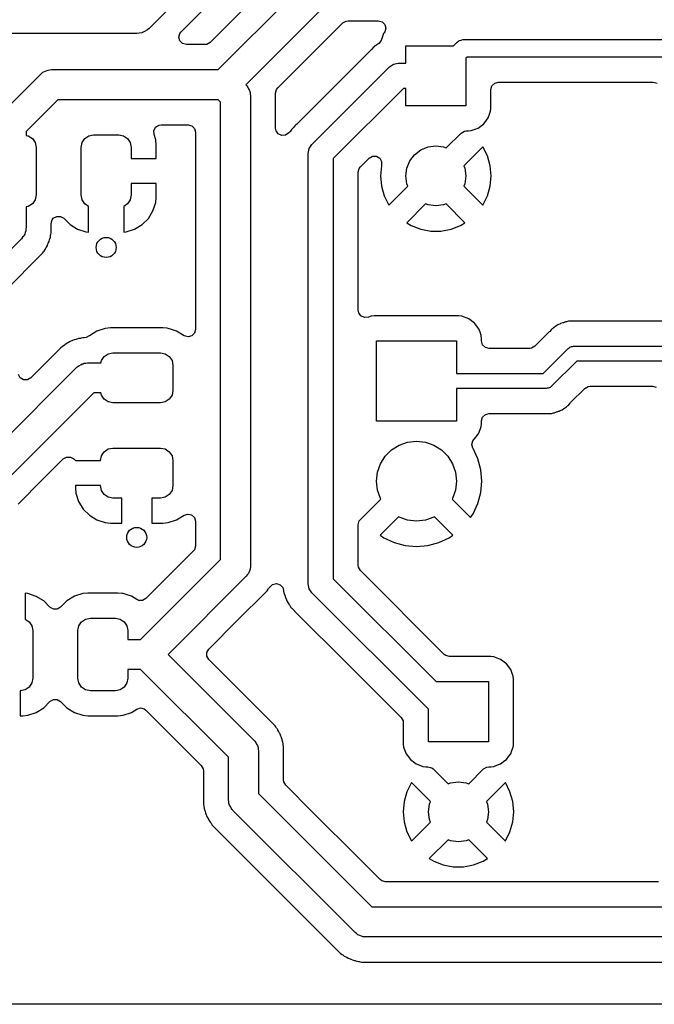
# Model space of a CAD drawing. Extents: x 44 to 146, y -87 to -25.
# Tile 3 of 40: x 63 to 75, y -87 to -67. Entities that reach past the tile are written whole.
import ezdxf

# ---------------------------------------------------------------- set-up
doc = ezdxf.new("R2010")
doc.units = 0
doc.layers.add('BLACK', color=7, linetype='CONTINUOUS')

msp = doc.modelspace()

# ---------------------------------------------------------------- linework, layer by layer
at = {"layer": 'BLACK', "linetype": 'CONTINUOUS'}
for p, q in [((67.675775, -64.95), (65.373087, -67.252687)), ((68.418063, -65.704859), (66.590263, -67.532659)), ((66.753936, -68.0768), (68.742868, -66.087868)), ((66.011647, -67.321941), (66.856948, -66.476641)), ((69.079264, -66.6), (67.302464, -68.3768)), ((65.373087, -67.252687), (65.345481, -67.276068)), ((68.592188, -67.79489), (69.242937, -67.144141)), ((69.242937, -67.144141), (69.309732, -67.105577)), ((69.309732, -67.105577), (69.348296, -67.1005)), ((69.348296, -67.1005), (69.951054, -67.1005)), ((69.951054, -67.1005), (70.025554, -67.120462)), ((70.025554, -67.120462), (70.080092, -67.175)), ((70.080092, -67.175), (70.100054, -67.2495)), ((70.100054, -67.2495), (70.080092, -67.324)), ((65.1256, -67.3552), (59.697775, -67.3552)), ((65.175377, -67.346893), (65.1256, -67.3552)), ((65.225468, -67.34065), (65.175377, -67.346893)), ((65.232036, -67.337438), (65.225468, -67.34065)), ((65.239245, -67.336236), (65.232036, -67.337438)), ((65.283626, -67.312217), (65.239245, -67.336236)), ((65.328977, -67.290047), (65.283626, -67.312217)), ((65.336733, -67.283477), (65.328977, -67.290047)), ((65.340574, -67.281399), (65.336733, -67.283477)), ((65.345481, -67.276068), (65.340574, -67.281399)), ((65.968006, -67.4273), (65.987968, -67.3528)), ((65.987968, -67.5018), (65.968006, -67.4273)), ((65.987968, -67.3528), (66.011647, -67.321941)), ((70.056203, -67.357668), (70.005399, -67.493884)), ((70.056204, -67.357666), (70.056203, -67.357668)), ((70.070334, -67.338793), (70.056204, -67.357666)), ((70.080092, -67.324), (70.070334, -67.338793)), ((66.042506, -67.556338), (65.987968, -67.5018)), ((66.117006, -67.5763), (66.042506, -67.556338)), ((66.484904, -67.5763), (66.117006, -67.5763)), ((66.523468, -67.571223), (66.484904, -67.5763)), ((66.590263, -67.532659), (66.523468, -67.571223)), ((69.864305, -67.621168), (69.813097, -67.675444)), ((69.870952, -67.615591), (69.864305, -67.621168)), ((69.874357, -67.612437), (69.870763, -67.615365)), ((69.870763, -67.615365), (69.870952, -67.615591)), ((69.87454, -67.612668), (69.874357, -67.612437)), ((69.881346, -67.607286), (69.87454, -67.612668)), ((69.944017, -67.568629), (69.881346, -67.607286)), ((69.96066, -67.55671), (69.944017, -67.568629)), ((70.005399, -67.493884), (69.96066, -67.55671)), ((70.5, -67.95), (70.5, -67.6)), ((70.5, -67.6), (71.452513, -67.6)), ((71.452513, -67.6), (71.526256, -67.526257)), ((71.526256, -67.526257), (71.559465, -67.500239)), ((71.559465, -67.500239), (71.564625, -67.49863)), ((71.564625, -67.49863), (71.568673, -67.495045)), ((71.568673, -67.495045), (71.604361, -67.486248)), ((71.604361, -67.486248), (71.639433, -67.47532)), ((71.639433, -67.47532), (71.644749, -67.476294)), ((71.644749, -67.476294), (71.65, -67.475)), ((71.65, -67.475), (81.112, -67.475)), ((67.944141, -68.442936), (68.592188, -67.79489)), ((69.81008, -67.67855), (68.315646, -69.172984)), ((69.813097, -67.675444), (69.81008, -67.67855)), ((71.722487, -67.825), (71.7, -67.847487)), ((71.7, -67.847487), (71.7, -68.8)), ((81.039512, -67.825), (71.722487, -67.825)), ((68.623223, -69.573223), (70.173223, -68.023223)), ((70.173223, -68.023223), (70.254329, -67.96903)), ((70.254329, -67.96903), (70.35, -67.95)), ((70.35, -67.95), (70.5, -67.95)), ((62.403868, -68.972468), (63.211668, -68.164668)), ((63.211668, -68.164668), (63.219164, -68.158443)), ((63.219164, -68.158443), (63.221691, -68.155097)), ((63.221691, -68.155097), (63.227597, -68.151439)), ((63.227597, -68.151439), (63.254259, -68.1293)), ((63.254259, -68.1293), (63.285965, -68.1153)), ((63.285965, -68.1153), (63.315428, -68.097058)), ((63.315428, -68.097058), (63.335982, -68.093215)), ((63.335982, -68.093215), (63.355115, -68.084768)), ((63.355115, -68.084768), (63.389735, -68.083167)), ((63.389735, -68.083167), (63.4238, -68.0768)), ((63.4238, -68.0768), (66.753936, -68.0768)), ((67.302464, -68.3768), (67.312132, -68.386468)), ((67.312132, -68.386468), (67.318356, -68.393964)), ((67.318356, -68.393964), (67.321703, -68.396491)), ((67.321703, -68.396491), (67.32536, -68.402397)), ((67.32536, -68.402397), (67.3475, -68.429059)), ((67.3475, -68.429059), (67.361499, -68.460765)), ((72.2005, -68.4745), (72.220462, -68.4)), ((72.220462, -68.4), (72.275, -68.345462)), ((72.275, -68.345462), (72.3495, -68.3255)), ((72.3495, -68.3255), (75.44166, -68.3255)), ((75.44166, -68.3255), (75.51616, -68.345462)), ((67.361499, -68.460765), (67.379742, -68.490228)), ((67.379742, -68.490228), (67.383584, -68.510782)), ((67.383584, -68.510782), (67.392032, -68.529915)), ((67.392032, -68.529915), (67.393632, -68.564535)), ((67.393632, -68.564535), (67.4, -68.5986)), ((67.4, -68.5986), (67.4, -77.9848)), ((67.9005, -68.548295), (67.920462, -68.473795)), ((67.9005, -69.245038), (67.9005, -68.548295)), ((67.920462, -68.473795), (67.944141, -68.442936)), ((70.453554, -68.45), (69.05, -69.853554)), ((70.5, -68.45), (70.453554, -68.45)), ((70.5, -68.8), (70.5, -68.45)), ((72.2005, -68.847867), (72.2005, -68.4745)), ((63.548064, -68.6768), (62.916, -69.308864)), ((66.753936, -68.6768), (63.548064, -68.6768)), ((66.8, -68.722864), (66.753936, -68.6768)), ((66.8, -77.860536), (66.8, -68.722864)), ((71.7, -68.8), (70.5, -68.8)), ((72.143797, -69.042329), (72.173481, -68.96274)), ((72.173481, -68.96274), (72.194091, -68.907483)), ((72.194091, -68.907483), (72.19921, -68.859869)), ((72.19921, -68.859869), (72.200499, -68.847885)), ((72.200499, -68.847885), (72.2005, -68.847867)), ((65.50146, -69.227246), (65.565899, -69.184863)), ((65.565899, -69.184863), (65.612767, -69.1773)), ((65.612767, -69.1773), (66.1505, -69.1773)), ((66.1505, -69.1773), (66.225, -69.197262)), ((66.225, -69.197262), (66.279538, -69.2518)), ((68.28147, -69.200389), (68.250331, -69.237498)), ((68.299269, -69.187137), (68.28147, -69.200389)), ((68.315646, -69.172984), (68.299269, -69.187137)), ((71.942333, -69.243795), (72.004492, -69.197262)), ((72.004492, -69.197262), (72.057546, -69.157546)), ((72.057546, -69.157546), (72.11313, -69.083295)), ((72.11313, -69.083295), (72.143795, -69.042333)), ((72.143795, -69.042333), (72.143797, -69.042329)), ((62.916, -69.308864), (62.916, -69.388945)), ((62.916, -69.388945), (62.961671, -69.39803)), ((62.961671, -69.39803), (63.042777, -69.452223)), ((64.089223, -69.452223), (64.170329, -69.39803)), ((64.170329, -69.39803), (64.266, -69.379)), ((64.266, -69.379), (64.766, -69.379)), ((64.766, -69.379), (64.861671, -69.39803)), ((64.861671, -69.39803), (64.942777, -69.452223)), ((65.466845, -69.29617), (65.50146, -69.227246)), ((65.47133, -69.373168), (65.466845, -69.29617)), ((65.505505, -69.476303), (65.47133, -69.373168)), ((66.279538, -69.2518), (66.2995, -69.3263)), ((66.2995, -69.3263), (66.2995, -73.266335)), ((67.909487, -69.296002), (67.9005, -69.245038)), ((67.953727, -69.359181), (67.909487, -69.296002)), ((68.02363, -69.391775), (67.953727, -69.359181)), ((68.100464, -69.385051), (68.02363, -69.391775)), ((68.163643, -69.340811), (68.100464, -69.385051)), ((68.168797, -69.334669), (68.163643, -69.340811)), ((68.190164, -69.309203), (68.168797, -69.334669)), ((68.21666, -69.277625), (68.190164, -69.309203)), ((68.219389, -69.274275), (68.21666, -69.277625)), ((68.238408, -69.250223), (68.219389, -69.274275)), ((68.241568, -69.247063), (68.238408, -69.250223)), ((68.250331, -69.237498), (68.241568, -69.247063)), ((71.305291, -69.641155), (71.602306, -69.34414)), ((71.602306, -69.34414), (71.669101, -69.305576)), ((71.669101, -69.305576), (71.707664, -69.300499)), ((71.707664, -69.300499), (71.747872, -69.300499)), ((71.747872, -69.300499), (71.807483, -69.294091)), ((71.807483, -69.294091), (71.924759, -69.25035)), ((71.924759, -69.25035), (71.942329, -69.243797)), ((71.942329, -69.243797), (71.942333, -69.243795)), ((63.042777, -69.452223), (63.09697, -69.533329)), ((63.09697, -69.533329), (63.116, -69.629)), ((64.016, -69.629), (64.03503, -69.533329)), ((64.03503, -69.533329), (64.089223, -69.452223)), ((64.942777, -69.452223), (64.99697, -69.533329)), ((64.99697, -69.533329), (65.016, -69.629)), ((65.515999, -69.579026), (65.505505, -69.476303)), ((65.515999, -69.854), (65.515999, -69.579026)), ((68.56903, -69.654329), (68.623223, -69.573223)), ((70.944709, -69.620445), (71.1, -69.6)), ((71.1, -69.6), (71.255291, -69.620445)), ((72.037466, -69.616087), (71.658844, -69.994708)), ((72.039245, -69.618443), (72.037466, -69.616087)), ((72.130113, -69.80093), (72.039245, -69.618443)), ((63.116, -69.629), (63.116, -70.579)), ((64.016, -70.579), (64.016, -69.629)), ((65.016, -69.629), (65.016, -69.854)), ((68.55, -69.75), (68.56903, -69.654329)), ((68.55, -78.35), (68.55, -69.75)), ((69.767389, -69.843978), (69.834183, -69.805415)), ((69.834183, -69.805415), (69.911311, -69.805415)), ((69.911311, -69.805415), (69.978106, -69.843979)), ((70.580385, -69.9), (70.675736, -69.775736)), ((70.675736, -69.775736), (70.8, -69.680385)), ((70.8, -69.680385), (70.944709, -69.620445)), ((71.255291, -69.620445), (71.305291, -69.641155)), ((72.185903, -69.997014), (72.130113, -69.80093)), ((65.016, -69.854), (65.515999, -69.854)), ((69.05, -69.853554), (69.05, -78.246446)), ((69.594137, -70.01723), (69.767389, -69.843978)), ((69.978106, -69.843979), (70.01667, -69.910774)), ((70.014096, -69.997014), (69.995287, -70.199995)), ((70.01606, -69.99011), (70.014096, -69.997011)), ((70.014096, -69.997011), (70.014096, -69.997014)), ((70.01667, -69.987902), (70.01606, -69.99011)), ((70.01667, -69.910774), (70.01667, -69.987902)), ((70.520445, -70.044709), (70.580385, -69.9)), ((71.658844, -69.994708), (71.679555, -70.044709)), ((72.204713, -70.199995), (72.185903, -69.997014)), ((69.5505, -70.122585), (69.570462, -70.048085)), ((69.5505, -71.13424), (69.5505, -70.122585)), ((69.570462, -70.048085), (69.594137, -70.01723)), ((69.995287, -70.199995), (69.995287, -70.200004)), ((69.995287, -70.200004), (70.014096, -70.402985)), ((70.5, -70.2), (70.520445, -70.044709)), ((70.520445, -70.355291), (70.5, -70.2)), ((71.679555, -70.044709), (71.7, -70.2)), ((71.7, -70.2), (71.679555, -70.355291)), ((72.185903, -70.402985), (72.204713, -70.200004)), ((72.204713, -70.200004), (72.204713, -70.199995)), ((65.516, -70.354), (65.016, -70.354)), ((65.016, -70.354), (65.016, -70.579)), ((65.516, -70.628979), (65.516, -70.354)), ((70.014096, -70.402985), (70.069885, -70.599064)), ((70.162533, -70.783912), (70.541155, -70.405289)), ((70.541155, -70.405289), (70.520445, -70.355291)), ((71.679555, -70.355291), (71.658844, -70.40529)), ((71.658844, -70.40529), (72.037465, -70.783911)), ((72.130113, -70.599069), (72.185903, -70.402985)), ((63.116, -70.579), (63.09697, -70.674671)), ((64.03503, -70.674671), (64.016, -70.579)), ((65.016, -70.579), (64.99697, -70.674671)), ((70.069885, -70.599064), (70.160754, -70.781556)), ((72.039249, -70.78155), (72.130113, -70.599069)), ((63.042777, -70.755777), (62.961671, -70.80997)), ((63.09697, -70.674671), (63.042777, -70.755777)), ((64.089223, -70.755777), (64.03503, -70.674671)), ((64.166, -70.807077), (64.089223, -70.755777)), ((64.942777, -70.755777), (64.866, -70.807077)), ((64.99697, -70.674671), (64.942777, -70.755777)), ((65.450357, -70.898121), (65.505505, -70.731697)), ((65.505505, -70.731697), (65.505507, -70.731688)), ((65.505507, -70.731688), (65.515999, -70.628989)), ((65.515999, -70.628989), (65.516, -70.628979)), ((70.160754, -70.781556), (70.162533, -70.783912)), ((70.894708, -70.758844), (70.519312, -71.13424)), ((70.944709, -70.779555), (70.894708, -70.758844)), ((71.1, -70.8), (70.944709, -70.779555)), ((71.255291, -70.779555), (71.1, -70.8)), ((71.305291, -70.758844), (71.255291, -70.779555)), ((71.680686, -71.13424), (71.305291, -70.758844)), ((72.037465, -70.783911), (72.037466, -70.783911)), ((72.037466, -70.783911), (72.039241, -70.781561)), ((72.039241, -70.781561), (72.039249, -70.78155)), ((62.961671, -70.80997), (62.916, -70.819054)), ((62.916, -70.819054), (62.916, -71.242)), ((64.166, -71.323889), (64.166, -70.807077)), ((64.866, -70.807077), (64.866, -71.323888)), ((65.358319, -71.04734), (65.450357, -70.898121)), ((63.4165, -71.151586), (63.436462, -71.077086)), ((63.4165, -71.151805), (63.4165, -71.151586)), ((63.4165, -71.332194), (63.4165, -71.151805)), ((63.436462, -71.077086), (63.460141, -71.046227)), ((63.460141, -71.046227), (63.460995, -71.045373)), ((63.460995, -71.045373), (63.52779, -71.006809)), ((63.52779, -71.006809), (63.604918, -71.006809)), ((63.604918, -71.006809), (63.671713, -71.045373)), ((63.671713, -71.045373), (63.797659, -71.171319)), ((63.797659, -71.171319), (63.946878, -71.263357)), ((65.085121, -71.263357), (65.23434, -71.171319)), ((65.23434, -71.171319), (65.358319, -71.04734)), ((69.5505, -72.881647), (69.5505, -71.13424)), ((70.519312, -71.13424), (70.607581, -71.188896)), ((70.607581, -71.188896), (70.797682, -71.262541)), ((71.402317, -71.262541), (71.592413, -71.188897)), ((71.592413, -71.188897), (71.680686, -71.13424)), ((62.878619, -71.380429), (62.871065, -71.39993)), ((62.890438, -71.363177), (62.878619, -71.380429)), ((62.898373, -71.329438), (62.890438, -71.363177)), ((62.910892, -71.297125), (62.898373, -71.329438)), ((62.914088, -71.262623), (62.910892, -71.297125)), ((62.915681, -71.255855), (62.914088, -71.262623)), ((62.916, -71.242), (62.915101, -71.251699)), ((62.915101, -71.251699), (62.915681, -71.255855)), ((63.401368, -71.421255), (63.405496, -71.384612)), ((63.405496, -71.384612), (63.408295, -71.36814)), ((63.408295, -71.36814), (63.4165, -71.332194)), ((63.946878, -71.263357), (64.113302, -71.318505)), ((64.113302, -71.318505), (64.113311, -71.318507)), ((64.113311, -71.318507), (64.166, -71.323889)), ((64.866, -71.323888), (64.918696, -71.318505)), ((64.918696, -71.318505), (65.085121, -71.263357)), ((70.797682, -71.262541), (70.998065, -71.299999)), ((70.998065, -71.299999), (70.998073, -71.3)), ((70.998073, -71.3), (71.201927, -71.3)), ((71.201927, -71.3), (71.201934, -71.299999)), ((71.201934, -71.299999), (71.402317, -71.262541)), ((62.828132, -71.454132), (61.972, -72.310264)), ((62.847717, -71.42554), (62.828132, -71.454132)), ((62.871065, -71.39993), (62.847717, -71.42554)), ((63.342893, -71.588368), (63.353969, -71.556716)), ((63.353969, -71.556716), (63.360363, -71.541278)), ((63.360363, -71.541278), (63.37636, -71.508061)), ((63.37636, -71.508061), (63.384566, -71.472105)), ((63.384566, -71.472105), (63.389185, -71.456071)), ((63.389185, -71.456071), (63.401368, -71.421255)), ((62.516141, -72.473937), (63.213827, -71.776251)), ((63.213827, -71.776251), (63.219521, -71.770557)), ((63.219521, -71.770557), (63.245816, -71.744262)), ((63.245816, -71.744262), (63.265431, -71.713042)), ((63.265431, -71.713042), (63.275099, -71.699415)), ((63.275099, -71.699415), (63.298092, -71.670586)), ((63.298092, -71.670586), (63.314095, -71.637353)), ((63.314095, -71.637353), (63.322167, -71.622748)), ((63.322167, -71.622748), (63.341789, -71.591522)), ((63.341789, -71.591522), (63.342893, -71.588368)), ((69.559893, -72.933714), (69.5505, -72.881647)), ((69.604631, -72.996542), (69.559893, -72.933714)), ((69.674788, -73.028583), (69.604631, -72.996542)), ((69.751567, -73.021254), (69.674788, -73.028583)), ((69.806116, -73.000909), (69.751567, -73.021254)), ((69.806121, -73.000908), (69.806116, -73.000909)), ((69.865711, -72.994502), (69.806121, -73.000908)), ((69.865736, -72.9945), (69.865711, -72.994502)), ((71.561476, -72.9945), (69.865736, -72.9945)), ((71.621082, -73.000908), (71.561476, -72.9945)), ((71.755929, -73.051202), (71.621082, -73.000908)), ((71.755933, -73.051204), (71.755929, -73.051202)), ((71.871144, -73.137452), (71.755933, -73.051204)), ((71.871147, -73.137455), (71.871144, -73.137452)), ((71.957395, -73.252666), (71.871147, -73.137455)), ((73.57302, -73.158061), (73.552034, -73.168342)), ((73.5896, -73.148256), (73.57302, -73.158061)), ((73.632311, -73.135847), (73.5896, -73.148256)), ((73.645588, -73.131301), (73.632311, -73.135847)), ((73.686938, -73.114929), (73.645588, -73.131301)), ((73.686946, -73.114927), (73.686938, -73.114929)), ((73.706054, -73.112513), (73.686946, -73.114927)), ((73.728937, -73.107774), (73.706054, -73.112513)), ((73.747425, -73.102403), (73.728937, -73.107774)), ((73.747431, -73.102402), (73.747425, -73.102403)), ((73.791877, -73.101005), (73.747431, -73.102402)), ((73.805845, -73.099907), (73.791877, -73.101005)), ((73.809062, -73.099501), (73.805845, -73.099907)), ((73.809071, -73.0995), (73.809062, -73.099501)), ((73.809075, -73.0995), (73.809071, -73.0995)), ((73.837469, -73.0995), (73.809075, -73.0995)), ((73.842149, -73.099426), (73.837469, -73.0995)), ((73.84321, -73.099392), (73.842149, -73.099426)), ((73.911701, -73.097239), (73.84321, -73.099392)), ((73.921038, -73.098122), (73.911701, -73.097239)), ((73.921086, -73.097603), (73.921038, -73.098122)), ((73.938265, -73.0995), (73.921086, -73.097603)), ((82.992436, -73.0995), (73.938265, -73.0995)), ((64.331266, -73.299186), (64.181938, -73.391291)), ((64.497802, -73.244001), (64.331266, -73.299186)), ((64.600596, -73.2335), (64.497802, -73.244001)), ((65.650604, -73.2335), (64.600596, -73.2335)), ((65.650609, -73.2335), (65.650604, -73.2335)), ((65.736265, -73.24225), (65.650609, -73.2335)), ((65.753398, -73.244001), (65.736265, -73.24225)), ((65.823739, -73.26731), (65.753398, -73.244001)), ((65.919934, -73.299186), (65.823739, -73.26731)), ((65.919937, -73.299187), (65.919934, -73.299186)), ((66.07228, -73.393152), (65.919937, -73.299187)), ((66.279538, -73.340835), (66.225, -73.395373)), ((66.2995, -73.266335), (66.279538, -73.340835)), ((71.957397, -73.25267), (71.957395, -73.252666)), ((71.982947, -73.321174), (71.957397, -73.25267)), ((72.007691, -73.387517), (71.982947, -73.321174)), ((73.363368, -73.316684), (73.079195, -73.600859)), ((73.372813, -73.306305), (73.363368, -73.316684)), ((73.401163, -73.272037), (73.372813, -73.306305)), ((73.416744, -73.260716), (73.401163, -73.272037)), ((73.434511, -73.245541), (73.416744, -73.260716)), ((73.448132, -73.231921), (73.434511, -73.245541)), ((73.448134, -73.231919), (73.448132, -73.231921)), ((73.486424, -73.209273), (73.448134, -73.231919)), ((73.498147, -73.201572), (73.486424, -73.209273)), ((73.534125, -73.175434), (73.498147, -73.201572)), ((73.534131, -73.175431), (73.534125, -73.175434)), ((73.552034, -73.168342), (73.534131, -73.175431)), ((63.716614, -73.551907), (63.687781, -73.574901)), ((63.716618, -73.551905), (63.716614, -73.551907)), ((63.749841, -73.535905), (63.716618, -73.551905)), ((63.764458, -73.527827), (63.749841, -73.535905)), ((63.79568, -73.508209), (63.764458, -73.527827)), ((63.830479, -73.496032), (63.79568, -73.508209)), ((63.845908, -73.489642), (63.830479, -73.496032)), ((63.879141, -73.473639), (63.845908, -73.489642)), ((63.91509, -73.465433), (63.879141, -73.473639)), ((63.931137, -73.46081), (63.91509, -73.465433)), ((63.965939, -73.448633), (63.931137, -73.46081)), ((63.965941, -73.448632), (63.965939, -73.448633)), ((64.002591, -73.444502), (63.965941, -73.448632)), ((64.019054, -73.441704), (64.002591, -73.444502)), ((64.054998, -73.433501), (64.019054, -73.441704)), ((64.055005, -73.4335), (64.054998, -73.433501)), ((64.055006, -73.4335), (64.055005, -73.4335)), ((64.078014, -73.4335), (64.055006, -73.4335)), ((64.116578, -73.428423), (64.078014, -73.4335)), ((64.174018, -73.395259), (64.116578, -73.428423)), ((64.175135, -73.396671), (64.174018, -73.395259)), ((64.181938, -73.391291), (64.175135, -73.396671)), ((66.076, -73.395373), (66.07228, -73.393152)), ((66.1505, -73.415335), (66.076, -73.395373)), ((66.225, -73.395373), (66.1505, -73.415335)), ((69.9136, -75.095), (69.9136, -73.495)), ((69.9136, -73.495), (71.5136, -73.495)), ((71.5136, -73.495), (71.5136, -74.145)), ((72.014099, -73.447128), (72.007691, -73.387517)), ((72.014099, -73.447136), (72.014099, -73.447128)), ((72.014099, -73.4955), (72.014099, -73.447136)), ((72.034061, -73.57), (72.014099, -73.4955)), ((63.610949, -73.636173), (63.011858, -74.235263)), ((63.642939, -73.604182), (63.610949, -73.636173)), ((63.674156, -73.584568), (63.642939, -73.604182)), ((63.687781, -73.574901), (63.674156, -73.584568)), ((64.554929, -73.75303), (64.6506, -73.734)), ((64.6506, -73.734), (65.6006, -73.734)), ((65.6006, -73.734), (65.696271, -73.75303)), ((72.088599, -73.624538), (72.034061, -73.57)), ((72.163099, -73.6445), (72.088599, -73.624538)), ((72.973836, -73.6445), (72.163099, -73.6445)), ((73.012401, -73.639423), (72.973836, -73.6445)), ((73.079195, -73.600859), (73.012401, -73.639423)), ((73.242868, -74.145), (73.743934, -73.643934)), ((73.743934, -73.643934), (73.761035, -73.63406)), ((73.761035, -73.63406), (73.775, -73.620096)), ((73.775, -73.620096), (73.794074, -73.614984)), ((73.794074, -73.614984), (73.811177, -73.605111)), ((73.811177, -73.605111), (73.830925, -73.605111)), ((73.830925, -73.605111), (73.85, -73.6)), ((73.85, -73.6), (83.261468, -73.6)), ((64.057382, -73.950415), (64.076515, -73.941968)), ((64.076515, -73.941968), (64.111135, -73.940367)), ((64.111135, -73.940367), (64.1452, -73.934)), ((64.1452, -73.934), (64.410546, -73.934)), ((64.410546, -73.934), (64.41963, -73.888329)), ((64.41963, -73.888329), (64.473823, -73.807223)), ((64.473823, -73.807223), (64.554929, -73.75303)), ((65.696271, -73.75303), (65.777377, -73.807223)), ((65.777377, -73.807223), (65.83157, -73.888329)), ((65.83157, -73.888329), (65.8506, -73.984)), ((73.912132, -73.9), (73.411066, -74.401066)), ((83.237868, -73.9), (73.912132, -73.9)), ((62.165936, -75.789), (63.933068, -74.021868)), ((63.933068, -74.021868), (63.940564, -74.015643)), ((63.940564, -74.015643), (63.943091, -74.012297)), ((63.943091, -74.012297), (63.948997, -74.008639)), ((63.948997, -74.008639), (63.975659, -73.9865)), ((63.975659, -73.9865), (64.007365, -73.9725)), ((64.007365, -73.9725), (64.036828, -73.954258)), ((64.036828, -73.954258), (64.057382, -73.950415)), ((65.8506, -73.984), (65.8506, -74.484)), ((62.80114, -74.235263), (62.762576, -74.168468)), ((62.867935, -74.273827), (62.80114, -74.235263)), ((62.945063, -74.273827), (62.867935, -74.273827)), ((63.011858, -74.235263), (62.945063, -74.273827)), ((71.5136, -74.145), (73.242868, -74.145)), ((64.269464, -74.534), (62.467332, -76.336132)), ((64.410546, -74.534), (64.269464, -74.534)), ((64.41963, -74.579671), (64.410546, -74.534)), ((65.8506, -74.484), (65.83157, -74.579671)), ((73.305, -74.445), (71.5136, -74.445)), ((71.5136, -74.445), (71.5136, -75.095)), ((73.324075, -74.439889), (73.305, -74.445)), ((73.343823, -74.439889), (73.324075, -74.439889)), ((73.360925, -74.430015), (73.343823, -74.439889)), ((73.38, -74.424904), (73.360925, -74.430015)), ((73.393964, -74.410939), (73.38, -74.424904)), ((73.411066, -74.401066), (73.393964, -74.410939)), ((73.791619, -74.728325), (74.075805, -74.444141)), ((74.075805, -74.444141), (74.1426, -74.405577)), ((74.1426, -74.405577), (74.181164, -74.4005)), ((74.181164, -74.4005), (75.426887, -74.4005)), ((75.426887, -74.4005), (75.501387, -74.420462)), ((64.473823, -74.660777), (64.41963, -74.579671)), ((64.554929, -74.71497), (64.473823, -74.660777)), ((64.6506, -74.734), (64.554929, -74.71497)), ((65.696271, -74.71497), (65.6006, -74.734)), ((65.777377, -74.660777), (65.696271, -74.71497)), ((65.83157, -74.579671), (65.777377, -74.660777)), ((73.782191, -74.738687), (73.791619, -74.728325)), ((65.6006, -74.734), (64.6506, -74.734)), ((73.468058, -74.930071), (73.509417, -74.913694)), ((73.509417, -74.913694), (73.522687, -74.909152)), ((73.522687, -74.909152), (73.550097, -74.901188)), ((73.550097, -74.901188), (73.565392, -74.896746)), ((73.565392, -74.896746), (73.565393, -74.896745)), ((73.565393, -74.896745), (73.565398, -74.896744)), ((73.565398, -74.896744), (73.581975, -74.886939)), ((73.581975, -74.886939), (73.602966, -74.876656)), ((73.602966, -74.876656), (73.620871, -74.869568)), ((73.620871, -74.869568), (73.656862, -74.843418)), ((73.656862, -74.843418), (73.668553, -74.835738)), ((73.668553, -74.835738), (73.706865, -74.813081)), ((73.706865, -74.813081), (73.720484, -74.79946)), ((73.720484, -74.79946), (73.738256, -74.784282)), ((73.738256, -74.784282), (73.753837, -74.772963)), ((73.753837, -74.772963), (73.782191, -74.738687)), ((71.5136, -75.095), (69.9136, -75.095)), ((72.0141, -75.0945), (72.034062, -75.02)), ((72.0141, -75.142867), (72.0141, -75.0945)), ((72.034062, -75.02), (72.0886, -74.965462)), ((72.0886, -74.965462), (72.1631, -74.9455)), ((72.1631, -74.9455), (73.216734, -74.9455)), ((73.216734, -74.9455), (73.233912, -74.947396)), ((73.233912, -74.947396), (73.233961, -74.946878)), ((73.233961, -74.946878), (73.243295, -74.947759)), ((73.243295, -74.947759), (73.243296, -74.94776)), ((73.243296, -74.94776), (73.243296, -74.947759)), ((73.243296, -74.947759), (73.243297, -74.94776)), ((73.243297, -74.94776), (73.288963, -74.946324)), ((73.288963, -74.946324), (73.312849, -74.945573)), ((73.312849, -74.945573), (73.31753, -74.9455)), ((73.31753, -74.9455), (73.345921, -74.9455)), ((73.345921, -74.9455), (73.345925, -74.9455)), ((73.345925, -74.9455), (73.349128, -74.945095)), ((73.349128, -74.945095), (73.363122, -74.943994)), ((73.363122, -74.943994), (73.398773, -74.942873)), ((73.398773, -74.942873), (73.407569, -74.942597)), ((73.407569, -74.942597), (73.426063, -74.937223)), ((73.426063, -74.937223), (73.44894, -74.932485)), ((73.44894, -74.932485), (73.468058, -74.930071)), ((71.957397, -75.337329), (71.999666, -75.223999)), ((71.999666, -75.223999), (72.007691, -75.202483)), ((72.007691, -75.202483), (72.01322, -75.151058)), ((72.01322, -75.151058), (72.014099, -75.142885)), ((72.014099, -75.142885), (72.0141, -75.142867)), ((70.366493, -75.574225), (70.535583, -75.515058)), ((70.535583, -75.515058), (70.7136, -75.495)), ((70.7136, -75.495), (70.891617, -75.515058)), ((70.891617, -75.515058), (71.060707, -75.574225)), ((71.821437, -75.56397), (71.8414, -75.48947)), ((71.8414, -75.48947), (71.865082, -75.458609)), ((71.865082, -75.458609), (71.871138, -75.452551)), ((71.871138, -75.452551), (71.871146, -75.452546)), ((71.871146, -75.452546), (71.944718, -75.354267)), ((71.944718, -75.354267), (71.957395, -75.337333)), ((71.957395, -75.337333), (71.957397, -75.337329)), ((64.41963, -75.788329), (64.473823, -75.707223)), ((64.473823, -75.707223), (64.554929, -75.65303)), ((64.554929, -75.65303), (64.6506, -75.634)), ((64.6506, -75.634), (65.6006, -75.634)), ((65.6006, -75.634), (65.696271, -75.65303)), ((65.696271, -75.65303), (65.777377, -75.707223)), ((65.777377, -75.707223), (65.83157, -75.788329)), ((70.088135, -75.796208), (70.214808, -75.669535)), ((70.214808, -75.669535), (70.366493, -75.574225)), ((71.060707, -75.574225), (71.212392, -75.669535)), ((71.212392, -75.669535), (71.339065, -75.796208)), ((71.841398, -75.63847), (71.821437, -75.56397)), ((71.843733, -75.642515), (71.841398, -75.63847)), ((71.939866, -75.848674), (71.843733, -75.642515)), ((63.127277, -76.384), (63.658582, -75.852694)), ((63.658582, -75.852694), (63.725374, -75.814133)), ((63.725374, -75.814133), (63.802502, -75.814133)), ((63.802502, -75.814133), (63.869297, -75.852697)), ((63.869297, -75.852697), (63.9006, -75.884)), ((63.9006, -75.884), (64.4006, -75.884)), ((64.4006, -75.884), (64.41963, -75.788329)), ((65.83157, -75.788329), (65.8506, -75.884)), ((65.8506, -75.884), (65.8506, -76.384)), ((69.992825, -75.947893), (70.088135, -75.796208)), ((71.339065, -75.796208), (71.434375, -75.947893)), ((71.939867, -75.848676), (71.939866, -75.848674)), ((71.99874, -76.068393), (71.939867, -75.848676)), ((69.933658, -76.116983), (69.992825, -75.947893)), ((71.434375, -75.947893), (71.493542, -76.116983)), ((72.018565, -76.295), (71.99874, -76.068393)), ((69.9136, -76.295), (69.933658, -76.116983)), ((69.933658, -76.473017), (69.9136, -76.295)), ((71.493542, -76.116983), (71.5136, -76.295)), ((71.5136, -76.295), (71.493542, -76.473017)), ((71.99874, -76.521606), (72.018565, -76.295)), ((62.885016, -76.626262), (63.127277, -76.384)), ((64.4006, -76.384), (63.900601, -76.384)), ((63.900601, -76.384), (63.900601, -76.433969)), ((63.900601, -76.433969), (63.911094, -76.536696)), ((64.41963, -76.479671), (64.4006, -76.384)), ((64.473823, -76.560777), (64.41963, -76.479671)), ((65.83157, -76.479671), (65.777377, -76.560777)), ((65.8506, -76.384), (65.83157, -76.479671)), ((69.992825, -76.642107), (69.933658, -76.473017)), ((71.493542, -76.473017), (71.434375, -76.642107)), ((62.757462, -76.753816), (62.885016, -76.626262)), ((63.911094, -76.536696), (63.966242, -76.703121)), ((64.554929, -76.61497), (64.473823, -76.560777)), ((64.6506, -76.634), (64.554929, -76.61497)), ((64.8256, -76.634), (64.6506, -76.634)), ((64.8256, -77.133999), (64.8256, -76.634)), ((65.6006, -76.634), (65.4256, -76.634)), ((65.4256, -76.634), (65.4256, -77.133999)), ((65.696271, -76.61497), (65.6006, -76.634)), ((65.777377, -76.560777), (65.696271, -76.61497)), ((69.594141, -77.060904), (70.000585, -76.654458)), ((70.000585, -76.654458), (69.992825, -76.642107)), ((71.434375, -76.642107), (71.426613, -76.65446)), ((71.426613, -76.65446), (71.792624, -77.020471)), ((71.939867, -76.741323), (71.99874, -76.521606)), ((63.966242, -76.703121), (64.05828, -76.85234)), ((64.05828, -76.85234), (64.182259, -76.976319)), ((71.843736, -76.947478), (71.939866, -76.741325)), ((71.939866, -76.741325), (71.939867, -76.741323)), ((64.182259, -76.976319), (64.331478, -77.068357)), ((64.331478, -77.068357), (64.497902, -77.123505)), ((65.753296, -77.123505), (65.919721, -77.068357)), ((65.919721, -77.068357), (66.072279, -76.97426)), ((66.072279, -76.97426), (66.146167, -76.95214)), ((66.146167, -76.95214), (66.221216, -76.969927)), ((66.221216, -76.969927), (66.277317, -77.022856)), ((66.277317, -77.022856), (66.299437, -77.096744)), ((69.5505, -77.166263), (69.570462, -77.091763)), ((69.570462, -77.091763), (69.594141, -77.060904)), ((70.354139, -77.008012), (69.988126, -77.374025)), ((70.366493, -77.015775), (70.354139, -77.008012)), ((70.535583, -77.074942), (70.366493, -77.015775)), ((70.7136, -77.095), (70.535583, -77.074942)), ((70.891617, -77.074942), (70.7136, -77.095)), ((71.060707, -77.015775), (70.891617, -77.074942)), ((71.07306, -77.008013), (71.060707, -77.015775)), ((71.421047, -77.356), (71.07306, -77.008013)), ((71.792624, -77.020471), (71.843732, -76.947484)), ((71.843732, -76.947484), (71.843736, -76.947478)), ((64.497902, -77.123505), (64.497911, -77.123507)), ((64.497911, -77.123507), (64.600615, -77.133999)), ((64.600615, -77.133999), (64.8256, -77.133999)), ((65.4256, -77.133999), (65.650574, -77.133999)), ((65.650574, -77.133999), (65.753296, -77.123505)), ((66.299437, -77.096744), (66.2995, -77.101077)), ((66.2995, -77.101077), (66.2995, -77.591504)), ((69.5505, -77.977414), (69.5505, -77.166263)), ((69.988126, -77.374025), (70.061109, -77.425129)), ((70.061109, -77.425129), (70.061115, -77.425132)), ((70.061115, -77.425132), (70.267274, -77.521266)), ((71.159925, -77.521266), (71.366078, -77.425136)), ((71.366078, -77.425136), (71.366084, -77.425132)), ((71.366084, -77.425132), (71.439071, -77.374024)), ((71.439071, -77.374024), (71.421047, -77.356)), ((66.279538, -77.666004), (66.255859, -77.696863)), ((66.2995, -77.591504), (66.279538, -77.666004)), ((70.267274, -77.521266), (70.267276, -77.521267)), ((70.267276, -77.521267), (70.486994, -77.58014)), ((70.486994, -77.58014), (70.486993, -77.58014)), ((70.486993, -77.58014), (70.7136, -77.599965)), ((70.7136, -77.599965), (70.940206, -77.58014)), ((70.940206, -77.58014), (71.159923, -77.521267)), ((71.159923, -77.521267), (71.159925, -77.521266)), ((65.204536, -79.456), (66.8, -77.860536)), ((66.255859, -77.696863), (65.311201, -78.64152)), ((67.382372, -78.072241), (67.374438, -78.105977)), ((67.394892, -78.039925), (67.382372, -78.072241)), ((67.398089, -78.005417), (67.394892, -78.039925)), ((67.39968, -77.998655), (67.398089, -78.005417)), ((67.4, -77.9848), (67.3991, -77.994503)), ((67.3991, -77.994503), (67.39968, -77.998655)), ((69.555577, -78.015978), (69.5505, -77.977414)), ((69.594141, -78.082773), (69.555577, -78.015978)), ((67.312132, -78.196932), (65.753064, -79.756)), ((67.331717, -78.16834), (67.312132, -78.196932)), ((67.355065, -78.14273), (67.331717, -78.16834)), ((67.362619, -78.123229), (67.355065, -78.14273)), ((67.374438, -78.105977), (67.362619, -78.123229)), ((69.05, -78.246446), (71.103553, -80.3)), ((71.267226, -79.755859), (69.594141, -78.082773)), ((67.729816, -78.487062), (67.749442, -78.455824)), ((67.749442, -78.455824), (67.759091, -78.442226)), ((67.759091, -78.442226), (67.782091, -78.413387)), ((67.782091, -78.413387), (67.782097, -78.413372)), ((67.782097, -78.413372), (67.783216, -78.411594)), ((67.783216, -78.411594), (67.784387, -78.410507)), ((67.784387, -78.410507), (67.787311, -78.406841)), ((67.787311, -78.406841), (67.787863, -78.407281)), ((67.787863, -78.407281), (67.83975, -78.359128)), ((67.83975, -78.359128), (67.914943, -78.341958)), ((67.914943, -78.341958), (67.988646, -78.364684)), ((67.988646, -78.364684), (68.041112, -78.421218)), ((68.041112, -78.421218), (68.057819, -78.477865)), ((68.56903, -78.445671), (68.55, -78.35)), ((68.623223, -78.526777), (68.56903, -78.445671)), ((62.952688, -78.541492), (62.9, -78.536109)), ((62.9, -78.536109), (62.9, -79.052922)), ((62.952697, -78.541494), (62.952688, -78.541492)), ((63.119121, -78.596642), (62.952697, -78.541494)), ((63.26834, -78.68868), (63.119121, -78.596642)), ((63.880666, -78.596186), (63.731343, -78.688288)), ((64.047202, -78.541001), (63.880666, -78.596186)), ((64.149996, -78.5305), (64.047202, -78.541001)), ((64.750004, -78.5305), (64.149996, -78.5305)), ((64.750009, -78.5305), (64.750004, -78.5305)), ((64.835665, -78.53925), (64.750009, -78.5305)), ((64.852798, -78.541001), (64.835665, -78.53925)), ((64.936065, -78.568593), (64.852798, -78.541001)), ((65.019334, -78.596186), (64.936065, -78.568593)), ((65.127623, -78.662979), (65.019334, -78.596186)), ((65.167278, -78.680084), (65.127623, -78.662979)), ((65.311201, -78.64152), (65.244406, -78.680084)), ((67.141892, -79.074986), (67.697826, -78.519052)), ((67.697826, -78.519052), (67.729816, -78.487062)), ((68.057819, -78.477865), (68.06, -78.502798)), ((68.06, -78.502798), (68.061754, -78.511288)), ((68.061754, -78.511288), (68.061465, -78.511347)), ((68.061465, -78.511347), (68.062471, -78.515888)), ((68.062471, -78.515888), (68.06276, -78.51582)), ((68.06276, -78.51582), (68.064759, -78.524258)), ((68.064759, -78.524258), (68.09028, -78.594377)), ((68.09028, -78.594377), (68.091701, -78.598466)), ((68.091701, -78.598466), (68.115185, -78.669333)), ((70.95, -80.853553), (68.623223, -78.526777)), ((63.394287, -78.814627), (63.26834, -78.68868)), ((63.461082, -78.853191), (63.394287, -78.814627)), ((63.53821, -78.853191), (63.461082, -78.853191)), ((63.605005, -78.814627), (63.53821, -78.853191)), ((63.731343, -78.688288), (63.605005, -78.814627)), ((65.244406, -78.680084), (65.167278, -78.680084)), ((68.115185, -78.669333), (68.118852, -78.677197)), ((68.118852, -78.677197), (68.118584, -78.677321)), ((68.118584, -78.677321), (68.120603, -78.681493)), ((68.120603, -78.681493), (68.120867, -78.681361)), ((68.120867, -78.681361), (68.124761, -78.689115)), ((68.124761, -78.689115), (68.165772, -78.751469)), ((68.165772, -78.751469), (68.168098, -78.755119)), ((68.168098, -78.755119), (68.207026, -78.818232)), ((68.207026, -78.818232), (68.20729, -78.818659)), ((68.20729, -78.818659), (68.212672, -78.825466)), ((68.212672, -78.825466), (68.212439, -78.825649)), ((68.212439, -78.825649), (68.215368, -78.829245)), ((68.215368, -78.829245), (68.215597, -78.829054)), ((68.215597, -78.829054), (68.221169, -78.835695)), ((68.221169, -78.835695), (68.275444, -78.886901)), ((62.9, -79.052922), (62.976777, -79.104223)), ((64.023223, -79.104223), (64.104329, -79.05003)), ((64.104329, -79.05003), (64.2, -79.031)), ((64.2, -79.031), (64.7, -79.031)), ((64.7, -79.031), (64.795671, -79.05003)), ((64.795671, -79.05003), (64.876777, -79.104223)), ((68.275444, -78.886901), (68.278553, -78.889921)), ((68.278553, -78.889921), (69.361871, -79.973239)), ((62.976777, -79.104223), (63.03097, -79.185329)), ((63.03097, -79.185329), (63.05, -79.281)), ((63.95, -79.281), (63.96903, -79.185329)), ((63.96903, -79.185329), (64.023223, -79.104223)), ((64.876777, -79.104223), (64.93097, -79.185329)), ((64.93097, -79.185329), (64.95, -79.281)), ((66.566237, -79.650641), (67.141892, -79.074986)), ((63.05, -79.281), (63.05, -80.231)), ((63.95, -80.231), (63.95, -79.281)), ((64.95, -79.281), (64.95, -79.456)), ((64.95, -79.456), (65.204536, -79.456)), ((65.753064, -79.756), (67.471332, -81.474268)), ((66.527673, -79.717436), (66.566237, -79.650641)), ((66.527673, -79.794564), (66.527673, -79.717436)), ((66.566237, -79.861359), (66.527673, -79.794564)), ((71.298085, -79.779538), (71.267226, -79.755859)), ((71.372585, -79.7995), (71.298085, -79.779538)), ((72.197873, -79.7995), (71.372585, -79.7995)), ((72.197885, -79.7995), (72.197873, -79.7995)), ((72.257482, -79.805908), (72.197885, -79.7995)), ((72.392329, -79.856202), (72.257482, -79.805908)), ((67.761462, -81.056584), (66.566237, -79.861359)), ((69.361871, -79.973239), (70.405859, -81.017226)), ((72.392333, -79.856204), (72.392329, -79.856202)), ((72.507544, -79.942452), (72.392333, -79.856204)), ((72.507547, -79.942455), (72.507544, -79.942452)), ((72.593795, -80.057666), (72.507547, -79.942455)), ((63.05, -80.231), (63.03097, -80.326671)), ((63.96903, -80.326671), (63.95, -80.231)), ((64.95, -80.231), (64.93097, -80.326671)), ((65.204536, -80.056), (64.95, -80.056)), ((64.95, -80.056), (64.95, -80.231)), ((66.9592, -81.810664), (65.204536, -80.056)), ((72.593797, -80.05767), (72.593795, -80.057666)), ((72.62334, -80.13688), (72.593797, -80.05767)), ((72.644091, -80.192517), (72.62334, -80.13688)), ((72.650499, -80.252128), (72.644091, -80.192517)), ((62.976777, -80.407777), (62.895671, -80.46197)), ((63.03097, -80.326671), (62.976777, -80.407777)), ((64.023223, -80.407777), (63.96903, -80.326671)), ((64.104329, -80.46197), (64.023223, -80.407777)), ((64.876777, -80.407777), (64.795671, -80.46197)), ((64.93097, -80.326671), (64.876777, -80.407777)), ((71.103553, -80.3), (72.15, -80.3)), ((72.15, -80.3), (72.15, -81.5)), ((72.6505, -81.547873), (72.650499, -80.252128)), ((62.895671, -80.46197), (62.8, -80.481)), ((62.8, -80.481), (62.8, -80.980999)), ((64.2, -80.481), (64.104329, -80.46197)), ((64.7, -80.481), (64.2, -80.481)), ((64.795671, -80.46197), (64.7, -80.481)), ((63.119121, -80.915357), (63.26834, -80.823319)), ((63.26834, -80.823319), (63.394287, -80.697373)), ((63.394287, -80.697373), (63.461082, -80.658809)), ((63.461082, -80.658809), (63.53821, -80.658809)), ((63.53821, -80.658809), (63.605005, -80.697373)), ((63.605005, -80.697373), (63.607288, -80.699656)), ((63.607288, -80.699656), (63.731344, -80.823712)), ((63.731344, -80.823712), (63.880666, -80.915814)), ((65.127622, -80.849021), (65.201509, -80.826901)), ((65.201509, -80.826901), (65.276558, -80.844688)), ((62.8, -80.980999), (62.849974, -80.980999)), ((62.849974, -80.980999), (62.952696, -80.970505)), ((62.952696, -80.970505), (63.119121, -80.915357)), ((63.880666, -80.915814), (64.047203, -80.970999)), ((64.047203, -80.970999), (64.149991, -80.9815)), ((64.149991, -80.9815), (64.750008, -80.981499)), ((64.750008, -80.981499), (64.852797, -80.970999)), ((64.852797, -80.970999), (65.019334, -80.915814)), ((65.019334, -80.915814), (65.127622, -80.849021)), ((65.276558, -80.844688), (65.311201, -80.870479)), ((65.311201, -80.870479), (66.415059, -81.974337)), ((70.405859, -81.017226), (70.444423, -81.084021)), ((70.95, -81.5), (70.95, -80.853553)), ((67.889016, -81.184138), (67.761462, -81.056584)), ((67.902153, -81.205046), (67.889016, -81.184138)), ((67.908631, -81.215355), (67.902153, -81.205046)), ((67.918299, -81.228981), (67.908631, -81.215355)), ((70.444423, -81.084021), (70.4495, -81.122585)), ((70.4495, -81.122585), (70.4495, -81.547863)), ((67.941292, -81.257813), (67.918299, -81.228981)), ((67.946486, -81.268598), (67.941292, -81.257813)), ((67.957292, -81.291037), (67.946486, -81.268598)), ((67.965374, -81.305661), (67.957292, -81.291037)), ((67.980428, -81.32962), (67.965374, -81.305661)), ((67.984989, -81.336878), (67.980428, -81.32962)), ((67.997169, -81.371689), (67.984989, -81.336878)), ((68.00356, -81.387116), (67.997169, -81.371689)), ((68.018286, -81.417694), (68.00356, -81.387116)), ((68.01956, -81.420339), (68.018286, -81.417694)), ((67.471332, -81.474268), (67.477556, -81.481763)), ((67.477556, -81.481763), (67.480903, -81.484291)), ((67.480903, -81.484291), (67.484561, -81.490199)), ((67.484561, -81.490199), (67.506699, -81.516859)), ((67.506699, -81.516859), (67.520697, -81.548561)), ((67.520697, -81.548561), (67.538942, -81.578028)), ((67.538942, -81.578028), (67.542784, -81.598583)), ((67.542784, -81.598583), (67.551232, -81.617715)), ((68.027766, -81.456295), (68.01956, -81.420339)), ((68.032388, -81.472336), (68.027766, -81.456295)), ((68.044568, -81.507145), (68.032388, -81.472336)), ((68.048037, -81.537936), (68.044568, -81.507145)), ((68.048696, -81.543785), (68.048037, -81.537936)), ((68.051493, -81.560251), (68.048696, -81.543785)), ((68.0597, -81.596206), (68.051493, -81.560251)), ((68.0597, -81.596209), (68.0597, -81.596206)), ((68.0597, -82.265904), (68.0597, -81.596209)), ((70.4495, -81.547863), (70.449502, -81.547888)), ((70.449502, -81.547888), (70.455908, -81.607478)), ((70.455908, -81.607478), (70.455909, -81.607484)), ((70.455909, -81.607484), (70.506202, -81.742329)), ((72.15, -81.5), (70.95, -81.5)), ((72.619591, -81.673172), (72.644091, -81.607483)), ((72.644091, -81.607483), (72.648951, -81.562282)), ((72.648951, -81.562282), (72.650499, -81.547885)), ((72.650499, -81.547882), (72.6505, -81.547873)), ((72.650499, -81.547885), (72.650499, -81.547882)), ((66.9592, -82.6592), (66.9592, -81.810664)), ((67.551232, -81.617715), (67.552832, -81.652335)), ((67.552832, -81.652335), (67.5592, -81.6864)), ((67.5592, -81.6864), (67.5592, -82.534936)), ((70.506202, -81.742329), (70.506204, -81.742333)), ((70.506204, -81.742333), (70.592452, -81.857544)), ((72.507546, -81.857546), (72.556334, -81.792374)), ((72.556334, -81.792374), (72.593795, -81.742333)), ((72.593795, -81.742333), (72.593797, -81.742329)), ((72.593797, -81.742329), (72.619591, -81.673172)), ((66.415059, -81.974337), (66.453623, -82.041132)), ((70.592452, -81.857544), (70.592455, -81.857547)), ((70.592455, -81.857547), (70.707666, -81.943795)), ((70.707666, -81.943795), (70.70767, -81.943797)), ((70.70767, -81.943797), (70.828403, -81.988827)), ((70.828403, -81.988827), (70.842517, -81.994091)), ((70.842517, -81.994091), (70.902127, -82.0005)), ((70.902127, -82.0005), (70.942335, -82.000499)), ((70.942335, -82.000499), (71.016832, -82.02046)), ((72.052306, -82.04414), (72.119101, -82.005576)), ((72.119101, -82.005576), (72.157664, -82.000499)), ((72.157664, -82.000499), (72.197872, -82.000499)), ((72.197872, -82.000499), (72.257483, -81.994091)), ((72.257483, -81.994091), (72.353447, -81.958298)), ((72.353447, -81.958298), (72.392329, -81.943797)), ((72.392329, -81.943797), (72.392333, -81.943795)), ((72.392333, -81.943795), (72.479973, -81.878187)), ((72.479973, -81.878187), (72.507546, -81.857546)), ((66.453623, -82.041132), (66.4587, -82.079696)), ((66.4587, -82.079696), (66.4587, -82.749401)), ((71.016832, -82.02046), (71.047694, -82.04414)), ((71.047694, -82.04414), (71.344709, -82.341155)), ((71.75529, -82.341155), (72.052306, -82.04414)), ((68.064777, -82.304468), (68.0597, -82.265904)), ((68.103341, -82.371263), (68.064777, -82.304468)), ((68.632082, -82.900004), (68.103341, -82.371263)), ((70.61075, -82.318451), (70.519886, -82.50093)), ((70.610758, -82.318437), (70.61075, -82.318451)), ((70.612532, -82.316087), (70.610758, -82.318437)), ((70.612533, -82.316087), (70.612532, -82.316087)), ((70.991155, -82.694709), (70.612533, -82.316087)), ((71.344709, -82.341155), (71.394709, -82.320445)), ((71.394709, -82.320445), (71.55, -82.3)), ((71.55, -82.3), (71.705291, -82.320445)), ((71.705291, -82.320445), (71.75529, -82.341155)), ((72.487466, -82.316087), (72.108844, -82.694708)), ((72.489245, -82.318443), (72.487466, -82.316087)), ((72.580113, -82.50093), (72.489245, -82.318443)), ((67.5592, -82.534936), (69.824264, -84.8)), ((70.519886, -82.50093), (70.464096, -82.697014)), ((72.635903, -82.697014), (72.580113, -82.50093)), ((66.4587, -82.749401), (66.466904, -82.785347)), ((66.466904, -82.785347), (66.469702, -82.80181)), ((66.965567, -82.693264), (66.9592, -82.6592)), ((66.967168, -82.727885), (66.965567, -82.693264)), ((66.975615, -82.747016), (66.967168, -82.727885)), ((66.979458, -82.767572), (66.975615, -82.747016)), ((66.997702, -82.797038), (66.979458, -82.767572)), ((70.464096, -82.697014), (70.445287, -82.899995)), ((70.95, -82.9), (70.970445, -82.744709)), ((70.970445, -82.744709), (70.991155, -82.694709)), ((72.108844, -82.694708), (72.129555, -82.744709)), ((72.129555, -82.744709), (72.15, -82.9)), ((72.654713, -82.899995), (72.635903, -82.697014)), ((66.469702, -82.80181), (66.471462, -82.817426)), ((66.471462, -82.817426), (66.473832, -82.838455)), ((66.473832, -82.838455), (66.479082, -82.853458)), ((66.479082, -82.853458), (66.486008, -82.873254)), ((66.486008, -82.873254), (66.490631, -82.889302)), ((66.490631, -82.889302), (66.498838, -82.925258)), ((66.498838, -82.925258), (66.514839, -82.958484)), ((66.514839, -82.958484), (66.52123, -82.973912)), ((66.52123, -82.973912), (66.533411, -83.008722)), ((67.011701, -82.828741), (66.997702, -82.797038)), ((67.033838, -82.8554), (67.011701, -82.828741)), ((67.037497, -82.861309), (67.033838, -82.8554)), ((67.040843, -82.863836), (67.037497, -82.861309)), ((67.047068, -82.871332), (67.040843, -82.863836)), ((69.487868, -85.312132), (67.047068, -82.871332)), ((69.566318, -83.83424), (68.632082, -82.900004)), ((70.445287, -82.899995), (70.445287, -82.900004)), ((70.445287, -82.900004), (70.464096, -83.102985)), ((70.970445, -83.055291), (70.95, -82.9)), ((72.15, -82.9), (72.129555, -83.055291)), ((72.635903, -83.102985), (72.654713, -82.900004)), ((72.654713, -82.900004), (72.654713, -82.899995)), ((66.533411, -83.008722), (66.550451, -83.035842)), ((66.550451, -83.035842), (66.553026, -83.039939)), ((66.553026, -83.039939), (66.561107, -83.05456)), ((66.561107, -83.05456), (66.577109, -83.087787)), ((66.577109, -83.087787), (66.57711, -83.087788)), ((66.57711, -83.087788), (66.577112, -83.087792)), ((66.577112, -83.087792), (66.600096, -83.116613)), ((66.600096, -83.116613), (66.609764, -83.130238)), ((66.609764, -83.130238), (66.624395, -83.153522)), ((66.624395, -83.153522), (66.629384, -83.161462)), ((66.629384, -83.161462), (66.661374, -83.193452)), ((70.464096, -83.102985), (70.519885, -83.299064)), ((70.612532, -83.483911), (70.991154, -83.105288)), ((70.991154, -83.105288), (70.970445, -83.055291)), ((72.129555, -83.055291), (72.108844, -83.10529)), ((72.108844, -83.10529), (72.487465, -83.483911)), ((72.580113, -83.299069), (72.635903, -83.102985)), ((66.661374, -83.193452), (69.070184, -85.602262)), ((70.519885, -83.299064), (70.610754, -83.481556)), ((72.489249, -83.48155), (72.580113, -83.299069)), ((70.610754, -83.481556), (70.612532, -83.483911)), ((71.344708, -83.458844), (70.969312, -83.83424)), ((71.394709, -83.479555), (71.344708, -83.458844)), ((71.55, -83.5), (71.394709, -83.479555)), ((71.705291, -83.479555), (71.55, -83.5)), ((71.755291, -83.458844), (71.705291, -83.479555)), ((72.130686, -83.83424), (71.755291, -83.458844)), ((72.487465, -83.483911), (72.487466, -83.483911)), ((72.487466, -83.483911), (72.489241, -83.481561)), ((72.489241, -83.481561), (72.489249, -83.48155)), ((69.987937, -84.255859), (69.566318, -83.83424)), ((70.969312, -83.83424), (71.057581, -83.888896)), ((71.057581, -83.888896), (71.247682, -83.962541)), ((71.247682, -83.962541), (71.448065, -83.999999)), ((71.651934, -83.999999), (71.852317, -83.962541)), ((71.852317, -83.962541), (72.042413, -83.888897)), ((72.042413, -83.888897), (72.130686, -83.83424)), ((71.448065, -83.999999), (71.448073, -84)), ((71.448073, -84), (71.651927, -84)), ((71.651927, -84), (71.651934, -83.999999)), ((70.018796, -84.279538), (69.987937, -84.255859)), ((70.093296, -84.2995), (70.018796, -84.279538)), ((75.542704, -84.2995), (70.093296, -84.2995)), ((69.824264, -84.8), (75.811736, -84.8)), ((69.516459, -85.331717), (69.487868, -85.312132)), ((69.54207, -85.355065), (69.516459, -85.331717)), ((69.56157, -85.362619), (69.54207, -85.355065)), ((69.578823, -85.374438), (69.56157, -85.362619)), ((69.612558, -85.382372), (69.578823, -85.374438)), ((69.644875, -85.394892), (69.612558, -85.382372)), ((69.679382, -85.398089), (69.644875, -85.394892)), ((69.686145, -85.39968), (69.679382, -85.398089)), ((69.690296, -85.3991), (69.686145, -85.39968)), ((69.7, -85.4), (69.690296, -85.3991)), ((75.936, -85.4), (69.7, -85.4)), ((69.070184, -85.602262), (69.197738, -85.729816)), ((69.197738, -85.729816), (69.228967, -85.749438)), ((69.228967, -85.749438), (69.24257, -85.759089)), ((69.24257, -85.759089), (69.271413, -85.782091)), ((69.271413, -85.782091), (69.304642, -85.798093)), ((69.304642, -85.798093), (69.319248, -85.806166)), ((69.319248, -85.806166), (69.350478, -85.825789)), ((69.350478, -85.825789), (69.385291, -85.83797)), ((69.385291, -85.83797), (69.400718, -85.84436)), ((69.400718, -85.84436), (69.433938, -85.860358)), ((69.433938, -85.860358), (69.433938, -85.860359)), ((69.433938, -85.860359), (69.450684, -85.864181)), ((69.450684, -85.864181), (69.469883, -85.868563)), ((69.469883, -85.868563), (69.485925, -85.873184)), ((69.485925, -85.873184), (69.520745, -85.885368)), ((69.520745, -85.885368), (69.557387, -85.889496)), ((69.557387, -85.889496), (69.573842, -85.892291)), ((69.573842, -85.892291), (69.609805, -85.9005)), ((69.609805, -85.9005), (69.609807, -85.9005)), ((69.609807, -85.9005), (76.026192, -85.9005)), ((88.665836, -86.7455), (48.864128, -86.7455))]:
    msp.add_line(p, q, dxfattribs=at)
at = {"layer": 'BLACK'}
for centre in [(64.516, -71.628), (65.1256, -77.4192)]:
    msp.add_circle(centre, 0.2, dxfattribs=at)

doc.saveas('drawing.dxf')
